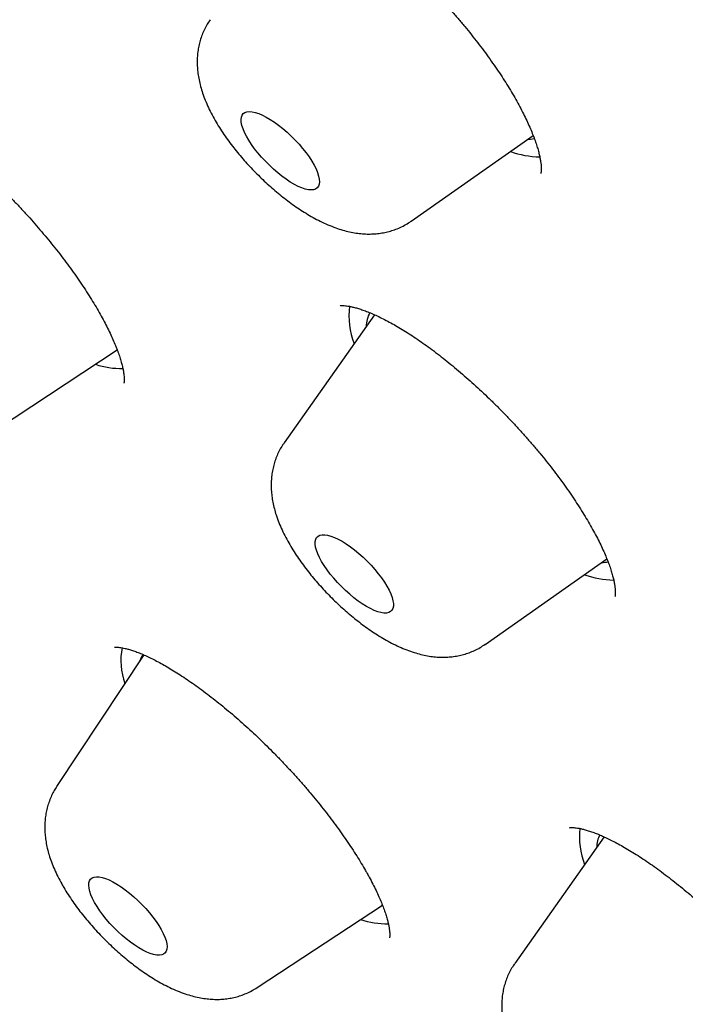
# Model space of a CAD drawing. Header units: millimetres. Extents: x 8 to 459, y 12 to 878.
# Tile 43 of 181: x 354.76 to 360.48, y 347.18 to 355.63. Entities that reach past the tile are written whole.
import ezdxf

# ---------------------------------------------------------------- set-up
doc = ezdxf.new("R2010")
doc.units = ezdxf.units.MM

msp = doc.modelspace()

# ---------------------------------------------------------------- linework, layer by layer
at = {"color": 7, "linetype": 'Continuous', "lineweight": 30}
for p, q in [((358.1252, 353.9017), (359.1726, 354.6363)), ((357.81, 353.0983), (357.0347, 351.9984)), ((354.5275, 352.0883), (355.6016, 352.7957)), ((358.7603, 350.2685), (359.8055, 351.0015)), ((355.8304, 350.1779), (355.0815, 349.0466)), ((359.7813, 348.6161), (359.0138, 347.5274)), ((356.8026, 347.3213), (357.8782, 348.0296))]:
    msp.add_line(p, q, dxfattribs=at)
at = {"color": 7, "linetype": 'Continuous', "lineweight": 30, "flags": 128}
for points in [[(357.3379, 354.2388), (357.3355, 354.2182), (357.3291, 354.2011), (357.319, 354.1875), (357.3051, 354.1776), (357.2877, 354.1716), (357.2669, 354.1695), (357.243, 354.1714), (357.2162, 354.1772), (357.187, 354.1869), (357.1556, 354.2003), (357.1223, 354.2173), (357.0877, 354.2377), (357.052, 354.2612), (357.0158, 354.2877), (356.9794, 354.3166), (356.9432, 354.3478), (356.9078, 354.3809), (356.8734, 354.4155), (356.8405, 354.4511), (356.8096, 354.4873), (356.7808, 354.5238), (356.7547, 354.5601), (356.7315, 354.5957), (356.7114, 354.6303), (356.6947, 354.6635), (356.6816, 354.6948), (356.6723, 354.7239), (356.6669, 354.7505), (356.6653, 354.7742), (356.6677, 354.7947), (356.6741, 354.8119), (356.6842, 354.8255), (356.6981, 354.8353), (356.7155, 354.8413), (356.7363, 354.8434), (356.7602, 354.8415), (356.787, 354.8357), (356.8162, 354.8261), (356.8476, 354.8127), (356.8809, 354.7957), (356.9155, 354.7753), (356.9512, 354.7517), (356.9874, 354.7253), (357.0238, 354.6963), (357.06, 354.6651), (357.0954, 354.632), (357.1298, 354.5975), (357.1627, 354.5619), (357.1936, 354.5256), (357.2224, 354.4892), (357.2485, 354.4529), (357.2717, 354.4172), (357.2918, 354.3826), (357.3085, 354.3495), (357.3215, 354.3182), (357.3309, 354.2891), (357.3363, 354.2625), (357.3379, 354.2388)], [(359.1258, 354.6035), (359.1499, 354.6054), (359.1829, 354.6111)], [(357.9616, 350.6708), (357.9691, 350.6429), (357.9727, 350.6177), (357.9724, 350.5954), (357.9681, 350.5765), (357.9599, 350.561), (357.948, 350.5492), (357.9324, 350.5411), (357.9133, 350.537), (357.891, 350.5368), (357.8657, 350.5406), (357.8377, 350.5482), (357.8074, 350.5597), (357.775, 350.5749), (357.7411, 350.5935), (357.7059, 350.6154), (357.6699, 350.6404), (357.6335, 350.6681), (357.5972, 350.6982), (357.5613, 350.7303), (357.5263, 350.7641), (357.4926, 350.7993), (357.4606, 350.8352), (357.4307, 350.8716), (357.4032, 350.9081), (357.3784, 350.9441), (357.3566, 350.9793), (357.3382, 351.0133), (357.3232, 351.0456), (357.3119, 351.0759), (357.3044, 351.1038), (357.3008, 351.129), (357.3012, 351.1513), (357.3054, 351.1702), (357.3136, 351.1857), (357.3256, 351.1975), (357.3412, 351.2056), (357.3602, 351.2097), (357.3826, 351.2099), (357.4078, 351.2061), (357.4358, 351.1985), (357.4662, 351.187), (357.4985, 351.1718), (357.5324, 351.1532), (357.5676, 351.1313), (357.6036, 351.1063), (357.64, 351.0786), (357.6763, 351.0485), (357.7122, 351.0164), (357.7472, 350.9826), (357.7809, 350.9475), (357.8129, 350.9115), (357.8428, 350.8751), (357.8704, 350.8386), (357.8951, 350.8026), (357.9169, 350.7674), (357.9354, 350.7334), (357.9504, 350.7011), (357.9616, 350.6708)], [(355.9793, 347.8196), (355.9968, 347.7861), (356.0107, 347.7543), (356.0208, 347.7247), (356.0272, 347.6976), (356.0296, 347.6732), (356.0281, 347.6519), (356.0226, 347.634), (356.0133, 347.6196), (356.0002, 347.6088), (355.9836, 347.602), (355.9635, 347.599), (355.9403, 347.6), (355.9142, 347.6049), (355.8854, 347.6138), (355.8545, 347.6263), (355.8216, 347.6426), (355.7873, 347.6622), (355.7518, 347.6851), (355.7156, 347.7109), (355.6792, 347.7393), (355.643, 347.77), (355.6073, 347.8027), (355.5727, 347.837), (355.5395, 347.8724), (355.508, 347.9085), (355.4788, 347.945), (355.452, 347.9814), (355.4281, 348.0172), (355.4073, 348.0521), (355.3899, 348.0856), (355.376, 348.1173), (355.3658, 348.147), (355.3595, 348.1741), (355.357, 348.1985), (355.3586, 348.2198), (355.364, 348.2377), (355.3733, 348.2521), (355.3864, 348.2628), (355.403, 348.2697), (355.4231, 348.2726), (355.4463, 348.2717), (355.4725, 348.2667), (355.5012, 348.2579), (355.5321, 348.2453), (355.565, 348.2291), (355.5994, 348.2095), (355.6348, 348.1866), (355.671, 348.1608), (355.7074, 348.1324), (355.7436, 348.1016), (355.7793, 348.0689), (355.8139, 348.0347), (355.8472, 347.9993), (355.8786, 347.9631), (355.9079, 347.9267), (355.9346, 347.8903), (355.9585, 347.8545), (355.9793, 347.8196)]]:
    msp.add_lwpolyline(points, dxfattribs=at)
at = {"color": 7, "linetype": 'Continuous', "lineweight": 30}
for centre, radius, start, end in [((359.2457, 355.2459), 0.7928, 250.25597, 268.82479), ((358.2515, 353.0875), 0.661, 172.71765, 201.09131), ((358.002, 352.9911), 0.2632, 151.60039, 178.64948), ((355.6338, 353.3312), 0.6944, 251.57352, 271.38504), ((359.747, 351.2937), 0.3237, 272.47274, 282.20754), ((359.881, 351.6132), 0.7933, 250.259, 268.78712), ((356.2051, 350.1289), 0.5724, 168.76051, 200.11959), ((355.9937, 350.0617), 0.2077, 144.81841, 161.86815), ((360.2453, 348.62), 0.6759, 174.22243, 200.91798), ((359.9866, 348.5195), 0.2687, 154.88024, 178.52957), ((357.9079, 348.5595), 0.6897, 251.53218, 271.8173)]:
    msp.add_arc(centre, radius, start, end, dxfattribs=at)
for points, knots in [([(344.8778, 375.8594), (344.8632, 375.8449), (344.8362, 375.818), (344.8014, 375.7831), (344.7683, 375.7496), (344.7332, 375.7139), (344.6942, 375.6738), (344.6574, 375.6354), (344.6257, 375.602), (344.5973, 375.5718), (344.5701, 375.5426), (344.5415, 375.5116), (344.5118, 375.4791), (344.4827, 375.4469), (344.4566, 375.4177), (344.4352, 375.3936), (344.4169, 375.3728), (344.3984, 375.3516), (344.3761, 375.326), (344.3511, 375.2969), (344.3257, 375.2671), (344.301, 375.2378), (344.2781, 375.2104), (344.2559, 375.1836), (344.2344, 375.1573), (344.204, 375.12), (344.1656, 375.0721), (344.1203, 375.0145), (344.0728, 374.9529), (344.026, 374.891), (343.9828, 374.8324), (343.9405, 374.7744), (343.8975, 374.714), (343.8514, 374.6478), (343.8049, 374.5797), (343.7608, 374.5135), (343.719, 374.4494), (343.6816, 374.3909), (343.6442, 374.3313), (343.6063, 374.2696), (343.57, 374.2093), (343.5334, 374.1474), (343.4958, 374.0824), (343.4587, 374.0167), (343.4221, 373.9505), (343.3855, 373.8829), (343.3494, 373.8146), (343.3104, 373.739), (343.2694, 373.6576), (343.2254, 373.5674), (343.1823, 373.4762), (343.14, 373.384), (343.1006, 373.2953), (343.0714, 373.2275), (343.051, 373.1792), (343.0365, 373.1444), (343.022, 373.1091), (343.0082, 373.0753), (342.996, 373.045), (342.9846, 373.0162), (342.9722, 372.9849), (342.9579, 372.9481), (342.9423, 372.9074), (342.9268, 372.8665), (342.9126, 372.8283), (342.8997, 372.793), (342.8872, 372.7585), (342.8744, 372.7228), (342.861, 372.6849), (342.8479, 372.6472), (342.8359, 372.6122), (342.8255, 372.5815), (342.8132, 372.5448), (342.7981, 372.4989), (342.78, 372.443), (342.7636, 372.391), (342.7494, 372.345), (342.7364, 372.3026), (342.7225, 372.256), (342.7081, 372.207), (342.6936, 372.1563), (342.68, 372.1079), (342.6673, 372.0617), (342.654, 372.0126), (342.6391, 371.9565), (342.6218, 371.8894), (342.6039, 371.8175), (342.5863, 371.7444), (342.5699, 371.6741), (342.555, 371.6084), (342.5385, 371.5328), (342.5202, 371.4463), (342.5003, 371.347), (342.4785, 371.2322), (342.455, 371.1002), (342.4351, 370.9791), (342.4203, 370.8826), (342.4094, 370.8084), (342.3978, 370.725), (342.3869, 370.643), (342.3775, 370.5674), (342.37, 370.5035), (342.3635, 370.4462), (342.358, 370.3958), (342.3533, 370.3503), (342.349, 370.3077), (342.3444, 370.261), (342.3396, 370.2093), (342.3344, 370.1506), (342.3292, 370.0876), (342.3232, 370.0113), (342.3169, 369.9218), (342.3104, 369.8191), (342.3053, 369.7266), (342.3014, 369.6461), (342.2986, 369.5812), (342.2962, 369.5195), (342.2941, 369.458), (342.2923, 369.3969), (342.2908, 369.3362), (342.2896, 369.28), (342.2887, 369.2259), (342.2879, 369.1638), (342.2872, 369.0891), (342.287, 368.9991), (342.2874, 368.9029), (342.2885, 368.8031), (342.2902, 368.7051), (342.2925, 368.6095), (342.2953, 368.5167), (342.2986, 368.4242), (342.3021, 368.3387), (342.3058, 368.2606), (342.3093, 368.1906), (342.3132, 368.1206), (342.3175, 368.0488), (342.3223, 367.973), (342.3279, 367.8918), (342.3341, 367.8079), (342.3412, 367.7178), (342.3489, 367.6252), (342.3573, 367.5309), (342.3656, 367.443), (342.3736, 367.3628), (342.3808, 367.293), (342.3871, 367.2337), (342.3926, 367.1835), (342.3981, 367.1349), (342.4036, 367.0871), (342.4095, 367.0369), (342.4157, 366.9845), (342.423, 366.9254), (342.4301, 366.8695), (342.4366, 366.8184), (342.4425, 366.7739), (342.4488, 366.7266), (342.4556, 366.6766), (342.4627, 366.625), (342.4698, 366.575), (342.4762, 366.5306), (342.4816, 366.4935), (342.486, 366.4635), (342.4897, 366.4389), (342.4931, 366.4158), (342.4971, 366.3893), (342.5025, 366.3538), (342.5095, 366.3085), (342.5176, 366.2566), (342.5262, 366.2029), (342.5346, 366.1507), (342.543, 366.1002), (342.5511, 366.0513), (342.5611, 365.992), (342.5729, 365.9235), (342.5863, 365.8473), (342.5991, 365.7756), (342.6112, 365.7093), (342.6224, 365.6491), (342.6322, 365.5968), (342.6406, 365.5524), (342.648, 365.5139), (342.6556, 365.4746), (342.6646, 365.4283), (342.6756, 365.3727), (342.6907, 365.2971), (342.7101, 365.2018), (342.7358, 365.0787), (342.7647, 364.9437), (342.796, 364.8016), (342.8222, 364.6859), (342.8426, 364.5972), (342.8568, 364.5363), (342.8696, 364.4817), (342.881, 364.4337), (342.8917, 364.3889), (342.9036, 364.3397), (342.9178, 364.281), (342.935, 364.2111), (342.9541, 364.134), (342.9765, 364.0452), (343.002, 363.9454), (343.0309, 363.8341), (343.0573, 363.7339), (343.0808, 363.6462), (343.1, 363.5751), (343.1182, 363.5082), (343.134, 363.4508), (343.1472, 363.4032), (343.1579, 363.3648), (343.1667, 363.3334), (343.1736, 363.3088), (343.1798, 363.2871), (343.1866, 363.263), (343.1955, 363.2316), (343.2086, 363.1855), (343.2256, 363.1261), (343.2458, 363.0563), (343.2666, 362.9852), (343.2874, 362.9145), (343.3082, 362.8443), (343.3331, 362.7612), (343.3626, 362.6637), (343.3975, 362.5497), (343.4285, 362.4498), (343.4551, 362.365), (343.4768, 362.2964), (343.499, 362.2264), (343.5209, 362.158), (343.5412, 362.0952), (343.5587, 362.0416), (343.5721, 362.0003), (343.5821, 361.97), (343.5895, 361.9474), (343.5974, 361.9234), (343.6079, 361.8915), (343.6224, 361.8478), (343.641, 361.7917), (343.6711, 361.702), (343.7104, 361.5859), (343.7567, 361.4509), (343.7999, 361.3263), (343.8399, 361.2123), (343.8765, 361.1089), (343.9111, 361.0123), (343.9442, 360.9204), (343.9766, 360.8311), (344.0077, 360.746), (344.0374, 360.6653), (344.0614, 360.6007), (344.0791, 360.5533), (344.09, 360.5239), (344.0988, 360.5005), (344.1066, 360.4797), (344.1148, 360.4579), (344.1242, 360.4328), (344.1382, 360.3956), (344.1578, 360.3438), (344.184, 360.275), (344.2142, 360.1958), (344.2487, 360.1062), (344.2876, 360.006), (344.3311, 359.8946), (344.3792, 359.7726), (344.432, 359.6399), (344.4895, 359.4967), (344.5523, 359.342), (344.6033, 359.218), (344.6404, 359.1282), (344.662, 359.0762), (344.684, 359.0233), (344.7061, 358.9705), (344.7267, 358.9212), (344.7454, 358.8769), (344.7606, 358.8408), (344.7721, 358.8135), (344.7806, 358.7936), (344.7907, 358.7697), (344.8056, 358.7346), (344.8267, 358.6851), (344.8523, 358.625), (344.8826, 358.5543), (344.9282, 358.4486), (344.9867, 358.3138), (345.0551, 358.1578), (345.1201, 358.011), (345.1815, 357.8734), (345.241, 357.7409), (345.3009, 357.6086), (345.3636, 357.4713), (345.4192, 357.3503), (345.4667, 357.2477), (345.505, 357.1654), (345.5445, 357.0807), (345.5849, 356.9944), (345.6242, 356.9111), (345.6599, 356.8355), (345.6902, 356.7717), (345.7149, 356.7199), (345.7333, 356.6812), (345.7462, 356.6544), (345.7556, 356.6346), (345.7652, 356.6145), (345.7774, 356.5892), (345.7928, 356.5571), (345.813, 356.5152), (345.8383, 356.4627), (345.8692, 356.3987), (345.9047, 356.3256), (345.9777, 356.1757), (346.0875, 355.9523), (346.2213, 355.6838), (346.3432, 355.4421), (346.4524, 355.2277), (346.5609, 355.0166), (346.6489, 354.8471), (346.7157, 354.7191), (346.762, 354.6307), (346.8077, 354.5439), (346.8528, 354.4586), (346.8972, 354.3748), (346.9397, 354.2947), (346.9757, 354.2272), (347.0043, 354.1738), (347.0255, 354.1342), (347.0423, 354.1029), (347.0558, 354.0778), (347.0694, 354.0525), (347.0864, 354.0208), (347.1087, 353.9794), (347.136, 353.9288), (347.1688, 353.8683), (347.2056, 353.8005), (347.2444, 353.7291), (347.316, 353.5979), (347.4191, 353.4101), (347.5532, 353.1682), (347.6893, 352.9248), (347.827, 352.6808), (347.9658, 352.4372), (348.0993, 352.2049), (348.2273, 351.9839), (348.3495, 351.7744), (348.518, 351.4877), (348.7352, 351.1222), (349.0164, 350.656), (349.3096, 350.1774), (349.6147, 349.6871), (349.9187, 349.2058), (350.1746, 348.8065), (350.3812, 348.4875), (350.5372, 348.2483), (350.6901, 348.0156), (350.8382, 347.7916), (350.9809, 347.577), (351.1212, 347.3675), (351.2585, 347.1635), (351.3924, 346.9656), (351.5197, 346.7786), (351.6222, 346.6287), (351.6995, 346.516), (351.7512, 346.4408), (351.795, 346.3773), (351.8325, 346.3229), (351.8675, 346.2724), (351.9105, 346.2101), (351.965, 346.1316), (352.0327, 346.0341), (352.1083, 345.9256), (352.1922, 345.8055), (352.2845, 345.674), (352.3852, 345.5309), (352.4944, 345.3762), (352.6123, 345.21), (352.739, 345.0322), (352.8745, 344.8428), (353.0191, 344.6418), (353.1728, 344.4292), (353.3358, 344.205), (353.5031, 343.9761), (353.6742, 343.7432), (353.8489, 343.507), (354.0308, 343.2622), (354.2175, 343.0126), (354.4063, 342.7617), (354.6865, 342.3914), (355.0594, 341.9035), (355.5269, 341.3003), (355.9948, 340.7046), (356.4628, 340.1166), (356.9305, 339.5364), (357.3976, 338.9643), (357.8637, 338.4002), (358.2656, 337.9197), (358.6025, 337.5207), (358.8739, 337.2014), (359.1446, 336.8849), (359.4146, 336.5714), (359.6857, 336.2588), (359.9565, 335.9485), (360.2306, 335.6364), (360.5103, 335.3201), (360.8006, 334.9939), (361.1018, 334.6578), (361.4153, 334.3105), (361.7414, 333.9519), (362.0801, 333.5822), (362.4305, 333.2028), (362.7926, 332.8138), (363.1665, 332.4155), (363.5523, 332.0078), (363.9501, 331.5911), (364.3667, 331.1584), (364.8028, 330.7097), (365.2587, 330.245), (365.7282, 329.7712), (366.2113, 329.2884), (366.7081, 328.797), (367.1935, 328.3219), (367.6662, 327.8638), (368.1249, 327.4234), (368.5937, 326.9776), (369.0726, 326.5266), (369.5616, 326.0706), (370.0607, 325.6099), (370.5555, 325.1579), (371.0451, 324.7151), (371.5292, 324.2819), (371.9828, 323.8794), (372.2755, 323.6232), (372.4037, 323.511)], [0, 0, 0, 0, 0.000865, 0.001599, 0.002218, 0.003337, 0.004588, 0.005745, 0.006779, 0.007689, 0.008579, 0.009599, 0.010713, 0.011769, 0.01275, 0.013569, 0.014142, 0.014831, 0.015685, 0.016704, 0.017728, 0.018649, 0.019602, 0.020443, 0.021309, 0.022215, 0.024163, 0.026063, 0.027895, 0.030261, 0.032145, 0.033594, 0.035933, 0.037999, 0.039965, 0.042471, 0.044332, 0.046033, 0.047996, 0.049942, 0.051807, 0.053598, 0.055688, 0.057807, 0.059618, 0.061741, 0.063949, 0.065786, 0.068557, 0.071236, 0.073816, 0.07663, 0.079342, 0.081593, 0.082526, 0.083537, 0.084604, 0.085584, 0.086449, 0.087213, 0.088057, 0.08914, 0.090366, 0.091545, 0.092628, 0.093618, 0.094546, 0.095554, 0.096642, 0.097752, 0.098736, 0.099585, 0.100335, 0.101822, 0.103436, 0.105009, 0.10615, 0.107268, 0.108533, 0.110012, 0.111322, 0.112714, 0.113984, 0.115111, 0.116743, 0.118575, 0.120583, 0.122576, 0.1245, 0.126267, 0.127869, 0.130567, 0.133179, 0.13578, 0.139676, 0.143599, 0.145286, 0.147212, 0.149374, 0.151752, 0.153559, 0.155204, 0.156666, 0.157946, 0.159061, 0.160135, 0.161191, 0.162615, 0.164059, 0.165644, 0.167369, 0.169804, 0.172372, 0.175069, 0.176716, 0.17836, 0.179882, 0.181277, 0.182897, 0.184372, 0.18574, 0.187008, 0.188332, 0.190272, 0.192447, 0.194865, 0.19723, 0.199635, 0.201896, 0.204065, 0.206253, 0.208462, 0.210119, 0.211763, 0.213395, 0.215032, 0.21679, 0.218691, 0.220693, 0.222625, 0.224928, 0.22709, 0.229111, 0.230951, 0.232579, 0.233868, 0.234982, 0.235993, 0.237165, 0.238217, 0.239385, 0.240703, 0.242202, 0.243139, 0.244135, 0.24519, 0.246303, 0.247476, 0.24863, 0.249635, 0.250425, 0.251088, 0.251624, 0.252057, 0.25262, 0.253372, 0.254408, 0.255613, 0.256796, 0.257939, 0.259045, 0.260111, 0.261139, 0.262924, 0.264579, 0.266104, 0.267577, 0.268877, 0.270003, 0.270955, 0.271734, 0.272486, 0.273482, 0.274711, 0.276055, 0.278329, 0.280803, 0.283898, 0.286896, 0.289785, 0.291182, 0.292463, 0.293601, 0.294596, 0.295462, 0.296396, 0.297665, 0.299119, 0.300738, 0.302445, 0.304614, 0.306899, 0.309299, 0.310767, 0.312267, 0.313645, 0.314844, 0.315764, 0.316541, 0.317176, 0.317669, 0.318034, 0.318494, 0.319128, 0.319936, 0.32128, 0.322719, 0.324147, 0.325564, 0.326968, 0.328362, 0.330542, 0.332801, 0.335157, 0.336484, 0.337839, 0.339223, 0.340623, 0.341875, 0.342927, 0.343781, 0.344303, 0.344708, 0.345108, 0.345715, 0.346578, 0.347673, 0.349, 0.351829, 0.354447, 0.356857, 0.359057, 0.361047, 0.362828, 0.364623, 0.366333, 0.367958, 0.369497, 0.37095, 0.371648, 0.372206, 0.372624, 0.372979, 0.373393, 0.373868, 0.374404, 0.375512, 0.376815, 0.378311, 0.380001, 0.381886, 0.383977, 0.386283, 0.388751, 0.391424, 0.394302, 0.397387, 0.39833, 0.399292, 0.400271, 0.401267, 0.402214, 0.402999, 0.403717, 0.40421, 0.404506, 0.404817, 0.405533, 0.406443, 0.407547, 0.408844, 0.410335, 0.41336, 0.416239, 0.418874, 0.421373, 0.423735, 0.426073, 0.428551, 0.431169, 0.432608, 0.434087, 0.435605, 0.437162, 0.438725, 0.440076, 0.441214, 0.442138, 0.442848, 0.443283, 0.443573, 0.443904, 0.444356, 0.444928, 0.445621, 0.446593, 0.447731, 0.449038, 0.450488, 0.455715, 0.460899, 0.464681, 0.46844, 0.472149, 0.475727, 0.477288, 0.478822, 0.480328, 0.481806, 0.483257, 0.484679, 0.485959, 0.486759, 0.487444, 0.488013, 0.488378, 0.488746, 0.48932, 0.490017, 0.490889, 0.491935, 0.493146, 0.494389, 0.495619, 0.499914, 0.504052, 0.508034, 0.512369, 0.516503, 0.520435, 0.524166, 0.527695, 0.531025, 0.53862, 0.546082, 0.554401, 0.562548, 0.570524, 0.578329, 0.582349, 0.586318, 0.590161, 0.593843, 0.597366, 0.600729, 0.604148, 0.607385, 0.61044, 0.613312, 0.614722, 0.615952, 0.616987, 0.617827, 0.618612, 0.619457, 0.620868, 0.622448, 0.624215, 0.626168, 0.628307, 0.630633, 0.633146, 0.635845, 0.63873, 0.641802, 0.64506, 0.648505, 0.652136, 0.655954, 0.659617, 0.663437, 0.667413, 0.671483, 0.675535, 0.679567, 0.689422, 0.699156, 0.708768, 0.71826, 0.72763, 0.736879, 0.746007, 0.755014, 0.760242, 0.765429, 0.770573, 0.775677, 0.780738, 0.78586, 0.790865, 0.79604, 0.801386, 0.806903, 0.81259, 0.818522, 0.824629, 0.830911, 0.837368, 0.844, 0.850807, 0.857789, 0.864946, 0.872632, 0.88051, 0.888581, 0.896843, 0.905298, 0.913944, 0.921509, 0.929214, 0.937061, 0.945049, 0.953177, 0.961447, 0.969857, 0.977691, 0.985643, 0.993713, 1, 1, 1, 1]), ([(356.8902, 356.8157), (356.8905, 356.8158), (356.8912, 356.816), (356.8981, 356.8172), (356.9093, 356.8181), (356.9249, 356.818), (356.9448, 356.8166), (356.9688, 356.8133), (356.996, 356.8081), (357.0255, 356.8008), (357.0584, 356.7911), (357.0955, 356.7785), (357.1364, 356.7629), (357.1809, 356.744), (357.2287, 356.7219), (357.2796, 356.6965), (357.3333, 356.6677), (357.3896, 356.6357), (357.448, 356.6004), (357.5083, 356.562), (357.5701, 356.5207), (357.6332, 356.4765), (357.6971, 356.4298), (357.7615, 356.3807), (357.8261, 356.3294), (357.8908, 356.276), (357.9553, 356.2208), (358.0201, 356.1633), (358.0854, 356.1035), (358.1509, 356.0413), (358.2162, 355.9774), (358.2808, 355.9121), (358.3445, 355.8456), (358.4069, 355.7782), (358.4679, 355.7102), (358.5276, 355.6415), (358.5857, 355.5722), (358.6423, 355.5026), (358.697, 355.4328), (358.7497, 355.3632), (358.8003, 355.2938), (358.8486, 355.2248), (358.8943, 355.1571), (358.9371, 355.0907), (358.9772, 355.0257), (359.0147, 354.9618), (359.0496, 354.8992), (359.0817, 354.8383), (359.1109, 354.7793), (359.1371, 354.7226), (359.1603, 354.6684), (359.1805, 354.617), (359.1975, 354.5688), (359.2116, 354.524), (359.2227, 354.483), (359.2311, 354.446), (359.2369, 354.4133), (359.2404, 354.3851), (359.242, 354.3615), (359.242, 354.3427), (359.241, 354.3283), (359.2396, 354.3184), (359.2381, 354.3126), (359.2379, 354.3122), (359.2378, 354.312)], [0, 0, 0, 0, 0.014798, 0.029798, 0.04444, 0.058984, 0.073551, 0.088216, 0.103021, 0.116527, 0.130821, 0.145529, 0.160644, 0.176145, 0.191999, 0.20817, 0.224617, 0.241294, 0.258155, 0.275154, 0.292244, 0.309382, 0.326521, 0.343616, 0.360638, 0.37756, 0.394409, 0.411216, 0.428438, 0.445758, 0.463141, 0.480551, 0.497941, 0.515275, 0.532527, 0.549775, 0.567083, 0.584373, 0.601646, 0.618905, 0.636149, 0.653381, 0.670582, 0.687356, 0.704201, 0.721059, 0.737906, 0.754723, 0.771483, 0.788157, 0.804715, 0.821122, 0.837344, 0.853348, 0.8691, 0.884573, 0.899746, 0.914608, 0.929165, 0.943442, 0.957549, 0.971984, 0.986573, 1, 1, 1, 1]), ([(356.3993, 355.6309), (356.3905, 355.6179), (356.3723, 355.5909), (356.3492, 355.5472), (356.3292, 355.501), (356.3132, 355.4535), (356.3011, 355.4049), (356.2929, 355.3556), (356.289, 355.3145), (356.2883, 355.2901), (356.2881, 355.2822)], [0, 0, 0, 0, 0.12346, 0.2574, 0.391119, 0.525071, 0.659787, 0.795908, 0.934229, 1, 1, 1, 1]), ([(356.2881, 355.2822), (356.2881, 355.2664), (356.2881, 355.2328), (356.2926, 355.1817), (356.3007, 355.1279), (356.3129, 355.0723), (356.3295, 355.0144), (356.3509, 354.9542), (356.377, 354.8921), (356.4074, 354.8293), (356.4414, 354.767), (356.4781, 354.7061), (356.5171, 354.6467), (356.558, 354.5889), (356.6008, 354.5325), (356.6452, 354.4774), (356.6913, 354.4236), (356.7389, 354.3711), (356.7879, 354.3199), (356.8383, 354.27), (356.8898, 354.2217), (356.9426, 354.1749), (356.9964, 354.1298), (357.0513, 354.0865), (357.1073, 354.0451), (357.1645, 354.0056), (357.223, 353.9681), (357.2832, 353.9329), (357.3455, 353.9001), (357.4101, 353.8701), (357.4744, 353.8446), (357.5366, 353.8244), (357.5952, 353.8094), (357.6515, 353.7989), (357.706, 353.7926), (357.759, 353.7904), (357.8107, 353.7919), (357.8613, 353.7973), (357.9108, 353.8065), (357.959, 353.8195), (358.0076, 353.8367), (358.0557, 353.859), (358.0955, 353.881), (358.1175, 353.8969), (358.1247, 353.9021)], [0, 0, 0, 0, 0.018822, 0.039913, 0.061874, 0.085048, 0.109666, 0.135816, 0.163246, 0.191279, 0.218997, 0.24608, 0.272495, 0.29833, 0.323701, 0.348715, 0.373467, 0.398041, 0.422507, 0.446934, 0.471379, 0.495892, 0.52054, 0.545398, 0.570551, 0.596101, 0.622168, 0.648897, 0.676446, 0.704947, 0.734384, 0.760554, 0.785284, 0.808559, 0.830602, 0.851673, 0.872002, 0.891774, 0.911128, 0.93017, 0.948979, 0.969687, 0.990052, 1, 1, 1, 1]), ([(353.3145, 355.0204), (353.3144, 355.0204), (353.3138, 355.0202), (353.3166, 355.0208), (353.3238, 355.0215), (353.3359, 355.0217), (353.3522, 355.0207), (353.3728, 355.0181), (353.3975, 355.0136), (353.4262, 355.0068), (353.4588, 354.9974), (353.4949, 354.9853), (353.5344, 354.9702), (353.577, 354.9522), (353.623, 354.931), (353.672, 354.9066), (353.7237, 354.8788), (353.7778, 354.8479), (353.834, 354.8139), (353.8918, 354.777), (353.9508, 354.7373), (354.0109, 354.695), (354.0722, 354.65), (354.1352, 354.6018), (354.1995, 354.5508), (354.2648, 354.497), (354.331, 354.4407), (354.3976, 354.3821), (354.4643, 354.3214), (354.5308, 354.2589), (354.5969, 354.1949), (354.6621, 354.1296), (354.7262, 354.0635), (354.789, 353.9966), (354.8502, 353.9294), (354.9097, 353.8619), (354.9679, 353.7937), (355.0249, 353.7248), (355.0807, 353.655), (355.1348, 353.5852), (355.1869, 353.5155), (355.2367, 353.4464), (355.2841, 353.3781), (355.3288, 353.3111), (355.371, 353.2452), (355.4105, 353.1805), (355.4473, 353.1174), (355.4813, 353.0561), (355.5123, 352.9968), (355.5403, 352.9397), (355.5654, 352.885), (355.5843, 352.8404), (355.5982, 352.8052), (355.6108, 352.7715), (355.6239, 352.7334), (355.6365, 352.692), (355.6462, 352.6544), (355.6534, 352.6207), (355.6581, 352.5913), (355.6608, 352.5662), (355.6618, 352.5456), (355.6615, 352.5301), (355.6604, 352.5191), (355.6594, 352.513), (355.6586, 352.5104), (355.6588, 352.511), (355.6589, 352.5111)], [0, 0, 0, 0, 0.001725, 0.016852, 0.031389, 0.045688, 0.059973, 0.074342, 0.088892, 0.103677, 0.118721, 0.13416, 0.149449, 0.165109, 0.181088, 0.197341, 0.213818, 0.230466, 0.247234, 0.264061, 0.28087, 0.297427, 0.314249, 0.331306, 0.348568, 0.366003, 0.383577, 0.401252, 0.418992, 0.436758, 0.454505, 0.472193, 0.489791, 0.50727, 0.524607, 0.541783, 0.558903, 0.576336, 0.593831, 0.611355, 0.628867, 0.646327, 0.6637, 0.680952, 0.698055, 0.715248, 0.732315, 0.749288, 0.766168, 0.782952, 0.799637, 0.81622, 0.825588, 0.834605, 0.850656, 0.866496, 0.882111, 0.897496, 0.912655, 0.927599, 0.942354, 0.95697, 0.970017, 0.983673, 0.998307, 1, 1, 1, 1]), ([(357.5164, 353.1758), (357.5167, 353.1758), (357.5174, 353.176), (357.5239, 353.1768), (357.5348, 353.1772), (357.5503, 353.1767), (357.5701, 353.1747), (357.5943, 353.1709), (357.6226, 353.1649), (357.6551, 353.1564), (357.6915, 353.1452), (357.7315, 353.131), (357.775, 353.1138), (357.8217, 353.0935), (357.8713, 353.07), (357.9234, 353.0433), (357.9777, 353.0136), (358.034, 352.9808), (358.0918, 352.9451), (358.1509, 352.9066), (358.211, 352.8656), (358.2724, 352.8218), (358.3353, 352.7751), (358.3999, 352.7252), (358.4654, 352.6726), (358.5315, 352.6177), (358.5977, 352.5606), (358.6639, 352.5017), (358.7296, 352.4411), (358.795, 352.3788), (358.8599, 352.315), (358.9243, 352.2497), (358.9878, 352.1832), (359.0502, 352.1157), (359.1115, 352.0473), (359.1714, 351.9783), (359.2294, 351.9092), (359.2854, 351.8402), (359.3393, 351.7715), (359.3914, 351.7027), (359.4415, 351.6341), (359.4895, 351.5658), (359.5352, 351.4982), (359.5784, 351.4315), (359.6191, 351.3659), (359.6569, 351.3018), (359.6919, 351.2395), (359.7238, 351.1792), (359.7527, 351.1213), (359.7784, 351.0661), (359.8009, 351.0138), (359.8203, 350.9647), (359.8365, 350.9191), (359.8497, 350.877), (359.8601, 350.8385), (359.868, 350.8035), (359.8734, 350.7724), (359.8766, 350.7454), (359.8779, 350.7228), (359.8778, 350.7048), (359.8767, 350.6913), (359.8753, 350.6826), (359.8742, 350.6785), (359.8743, 350.6788), (359.8743, 350.6789)], [0, 0, 0, 0, 0.012431, 0.026018, 0.039607, 0.053338, 0.06733, 0.081653, 0.096338, 0.111393, 0.126803, 0.142539, 0.158565, 0.174833, 0.191296, 0.207902, 0.224605, 0.241358, 0.258117, 0.274838, 0.291549, 0.307972, 0.325067, 0.34231, 0.359661, 0.377082, 0.394532, 0.411967, 0.429353, 0.446692, 0.464169, 0.481654, 0.499148, 0.516653, 0.534171, 0.551705, 0.569238, 0.586474, 0.603698, 0.620976, 0.638297, 0.655646, 0.673003, 0.690342, 0.707639, 0.724866, 0.741996, 0.758999, 0.775848, 0.792511, 0.808962, 0.825172, 0.841117, 0.856765, 0.872312, 0.887782, 0.903094, 0.918237, 0.933213, 0.948037, 0.962754, 0.977449, 0.992213, 1, 1, 1, 1]), ([(357.0348, 351.9976), (357.0301, 351.9912), (357.0155, 351.971), (356.9948, 351.9346), (356.9729, 351.8891), (356.9552, 351.842), (356.9413, 351.7939), (356.9313, 351.7449), (356.9251, 351.6951), (356.9226, 351.6445), (356.9237, 351.5931), (356.9286, 351.5406), (356.9374, 351.4866), (356.9497, 351.4328), (356.9605, 351.3973), (356.9658, 351.38)], [0, 0, 0, 0, 0.035213, 0.110545, 0.185647, 0.26076, 0.336161, 0.412178, 0.489215, 0.567779, 0.648504, 0.732183, 0.819761, 0.912274, 1, 1, 1, 1]), ([(356.9658, 351.38), (356.9697, 351.3683), (356.9808, 351.3353), (357.0023, 351.2815), (357.0314, 351.2184), (357.0642, 351.1558), (357.1, 351.0944), (357.1382, 351.0345), (357.1784, 350.9762), (357.2206, 350.9193), (357.2644, 350.8637), (357.31, 350.8094), (357.357, 350.7565), (357.4055, 350.7048), (357.4554, 350.6544), (357.5066, 350.6055), (357.5589, 350.5582), (357.6123, 350.5125), (357.6668, 350.4685), (357.7224, 350.4264), (357.7792, 350.3862), (357.8372, 350.3481), (357.8968, 350.312), (357.9583, 350.2783), (358.0221, 350.2472), (358.0859, 350.2204), (358.1483, 350.1984), (358.2077, 350.1816), (358.2649, 350.1694), (358.3201, 350.1615), (358.3736, 350.1577), (358.4258, 350.1577), (358.4768, 350.1616), (358.5267, 350.1693), (358.5755, 350.1808), (358.6229, 350.196), (358.6703, 350.2157), (358.7165, 350.2394), (358.7459, 350.2591), (358.7602, 350.2686)], [0, 0, 0, 0, 0.017041, 0.047958, 0.079347, 0.110707, 0.141434, 0.171399, 0.20067, 0.229372, 0.257631, 0.28556, 0.313257, 0.340806, 0.368283, 0.395762, 0.423293, 0.450949, 0.47881, 0.506967, 0.535527, 0.564618, 0.594393, 0.625027, 0.656687, 0.689441, 0.719388, 0.74786, 0.774653, 0.799948, 0.824037, 0.847198, 0.869657, 0.89159, 0.913129, 0.934375, 0.955402, 0.978441, 1, 1, 1, 1]), ([(355.5777, 350.2438), (355.5776, 350.2437), (355.5772, 350.2436), (355.5816, 350.2444), (355.5907, 350.2448), (355.6039, 350.2445), (355.6215, 350.2428), (355.6432, 350.2395), (355.6692, 350.2341), (355.6992, 350.2263), (355.7332, 350.2159), (355.7708, 350.2026), (355.8119, 350.1862), (355.8562, 350.1668), (355.9029, 350.1445), (355.952, 350.1192), (356.0034, 350.0909), (356.0571, 350.0594), (356.1135, 350.0246), (356.1722, 349.9865), (356.233, 349.9452), (356.2956, 349.9008), (356.3596, 349.8536), (356.4247, 349.8036), (356.4906, 349.7511), (356.557, 349.6964), (356.6236, 349.6396), (356.6899, 349.5811), (356.7558, 349.5211), (356.8209, 349.4598), (356.8851, 349.3974), (356.9488, 349.3336), (357.0121, 349.2682), (357.0751, 349.2011), (357.1371, 349.1331), (357.1979, 349.0643), (357.2572, 348.995), (357.3148, 348.9257), (357.3703, 348.8565), (357.4239, 348.7876), (357.4754, 348.719), (357.5248, 348.6508), (357.5717, 348.5835), (357.6163, 348.5171), (357.6582, 348.4518), (357.6975, 348.3879), (357.7268, 348.3379), (357.7491, 348.2984), (357.7704, 348.2597), (357.7963, 348.2106), (357.8239, 348.1549), (357.8485, 348.1017), (357.87, 348.0513), (357.8885, 348.004), (357.904, 347.9599), (357.9165, 347.9192), (357.926, 347.8835), (357.9329, 347.8523), (357.9376, 347.8248), (357.9405, 347.8005), (357.9417, 347.7804), (357.9415, 347.7649), (357.9406, 347.7544), (357.9395, 347.7485), (357.9395, 347.7483), (357.9394, 347.7482)], [0, 0, 0, 0, 0.007221, 0.021783, 0.036037, 0.05031, 0.06418, 0.078373, 0.092914, 0.107809, 0.12304, 0.138578, 0.154379, 0.170396, 0.186559, 0.202609, 0.218615, 0.234964, 0.251617, 0.268539, 0.285692, 0.303035, 0.320527, 0.338126, 0.355789, 0.373477, 0.39114, 0.40874, 0.426249, 0.443641, 0.460897, 0.478025, 0.49553, 0.513121, 0.530769, 0.548439, 0.566091, 0.583687, 0.601197, 0.618593, 0.636085, 0.653509, 0.670883, 0.688211, 0.705495, 0.72274, 0.739947, 0.746831, 0.755983, 0.77287, 0.789618, 0.806226, 0.822685, 0.838989, 0.855129, 0.871095, 0.886881, 0.900785, 0.91537, 0.930438, 0.945282, 0.959903, 0.974335, 0.98865, 1, 1, 1, 1]), ([(355.0815, 349.0458), (355.0747, 349.0355), (355.0587, 349.011), (355.0378, 348.9699), (355.0184, 348.9235), (355.0029, 348.8758), (354.9914, 348.8272), (354.9837, 348.7777), (354.9797, 348.7274), (354.9794, 348.6763), (354.9828, 348.6243), (354.99, 348.5709), (355.0012, 348.5159), (355.0166, 348.4586), (355.0368, 348.399), (355.0617, 348.3372), (355.0909, 348.2746), (355.1136, 348.2327), (355.1249, 348.2118)], [0, 0, 0, 0, 0.039738, 0.094425, 0.149047, 0.203793, 0.258887, 0.314597, 0.37126, 0.429297, 0.489238, 0.551727, 0.617504, 0.687291, 0.761495, 0.839684, 0.920222, 1, 1, 1, 1]), ([(359.4834, 348.6938), (359.4833, 348.6938), (359.4832, 348.6938), (359.4881, 348.6947), (359.4977, 348.6955), (359.512, 348.6956), (359.5305, 348.6944), (359.5533, 348.6915), (359.5802, 348.6865), (359.611, 348.6791), (359.6455, 348.6692), (359.6835, 348.6564), (359.7247, 348.6408), (359.7688, 348.6221), (359.8152, 348.6006), (359.8644, 348.576), (359.9162, 348.5483), (359.9711, 348.5171), (360.0285, 348.4826), (360.0878, 348.445), (360.1489, 348.4044), (360.2114, 348.3609), (360.275, 348.3148), (360.3392, 348.2663), (360.4042, 348.2153), (360.4699, 348.162), (360.5361, 348.1062), (360.6024, 348.0484), (360.6688, 347.9886), (360.7351, 347.927), (360.8009, 347.8638), (360.8658, 347.7995), (360.9297, 347.7342), (360.9923, 347.6682), (361.054, 347.6011), (361.1146, 347.533), (361.174, 347.4642), (361.2319, 347.395), (361.2881, 347.3255), (361.3425, 347.256), (361.3948, 347.1868), (361.4448, 347.1181), (361.4923, 347.0504), (361.5372, 346.9837), (361.5794, 346.9184), (361.6186, 346.8548), (361.6548, 346.7931), (361.688, 346.7336), (361.7181, 346.6762), (361.7453, 346.621), (361.7696, 346.568), (361.7909, 346.5175), (361.8092, 346.4699), (361.8246, 346.4254), (361.837, 346.3845), (361.8466, 346.3472), (361.8536, 346.314), (361.8582, 346.2851), (361.8607, 346.2607), (361.8615, 346.241), (361.8611, 346.226), (361.8601, 346.216), (361.859, 346.2108), (361.859, 346.2107), (361.8589, 346.2107)], [0, 0, 0, 0, 0.009293, 0.024074, 0.038612, 0.05313, 0.067731, 0.082499, 0.097473, 0.112661, 0.12805, 0.143614, 0.15932, 0.175132, 0.191032, 0.206475, 0.222708, 0.239203, 0.255921, 0.272812, 0.28983, 0.306929, 0.324067, 0.341204, 0.35826, 0.375549, 0.392876, 0.410241, 0.427644, 0.445087, 0.462572, 0.480062, 0.497312, 0.514563, 0.531895, 0.549295, 0.566752, 0.58425, 0.601771, 0.619291, 0.636785, 0.65423, 0.671604, 0.688885, 0.706049, 0.723077, 0.73995, 0.756649, 0.773165, 0.78969, 0.806164, 0.822559, 0.838846, 0.854991, 0.87096, 0.886718, 0.902233, 0.917481, 0.93245, 0.947142, 0.961586, 0.975845, 0.990027, 1, 1, 1, 1]), ([(355.1249, 348.2118), (355.1308, 348.2015), (355.1482, 348.171), (355.1792, 348.1208), (355.2186, 348.0619), (355.26, 348.0044), (355.3032, 347.9483), (355.348, 347.8935), (355.3945, 347.84), (355.4425, 347.7878), (355.4918, 347.7369), (355.5425, 347.6875), (355.5943, 347.6395), (355.6473, 347.5931), (355.7014, 347.5484), (355.7566, 347.5056), (355.8128, 347.4646), (355.8703, 347.4256), (355.9293, 347.3887), (355.99, 347.354), (356.0528, 347.3218), (356.118, 347.2926), (356.1825, 347.2682), (356.2446, 347.2491), (356.3025, 347.2354), (356.3584, 347.2261), (356.4124, 347.221), (356.465, 347.2198), (356.5164, 347.2224), (356.5667, 347.2288), (356.6158, 347.239), (356.6637, 347.253), (356.7117, 347.2714), (356.7582, 347.2936), (356.7878, 347.3122), (356.8019, 347.3211)], [0, 0, 0, 0, 0.017623, 0.052048, 0.085658, 0.118562, 0.150906, 0.182825, 0.214436, 0.245842, 0.277133, 0.308392, 0.339689, 0.371093, 0.402693, 0.434586, 0.466886, 0.499729, 0.533277, 0.56772, 0.603261, 0.640042, 0.677955, 0.710972, 0.742092, 0.771412, 0.799248, 0.825926, 0.851726, 0.876867, 0.901514, 0.925792, 0.949795, 0.976165, 1, 1, 1, 1]), ([(359.0135, 347.5268), (359.0047, 347.5137), (358.9864, 347.4865), (358.9633, 347.4427), (358.9433, 347.3964), (358.9274, 347.3489), (358.9153, 347.3003), (358.9071, 347.2509), (358.9026, 347.2008), (358.9018, 347.1498), (358.9047, 347.0979), (358.9114, 347.0448), (358.922, 346.99), (358.9369, 346.933), (358.9564, 346.8737), (358.9807, 346.8122), (359.0083, 346.7517), (359.0295, 346.7118), (359.0395, 346.693)], [0, 0, 0, 0, 0.050935, 0.105644, 0.160265, 0.214983, 0.270015, 0.325624, 0.382136, 0.439959, 0.499607, 0.56171, 0.626997, 0.696206, 0.769813, 0.847533, 0.927884, 1, 1, 1, 1])]:
    msp.add_open_spline(points, degree=3, knots=knots, dxfattribs=at)

doc.saveas('drawing.dxf')
